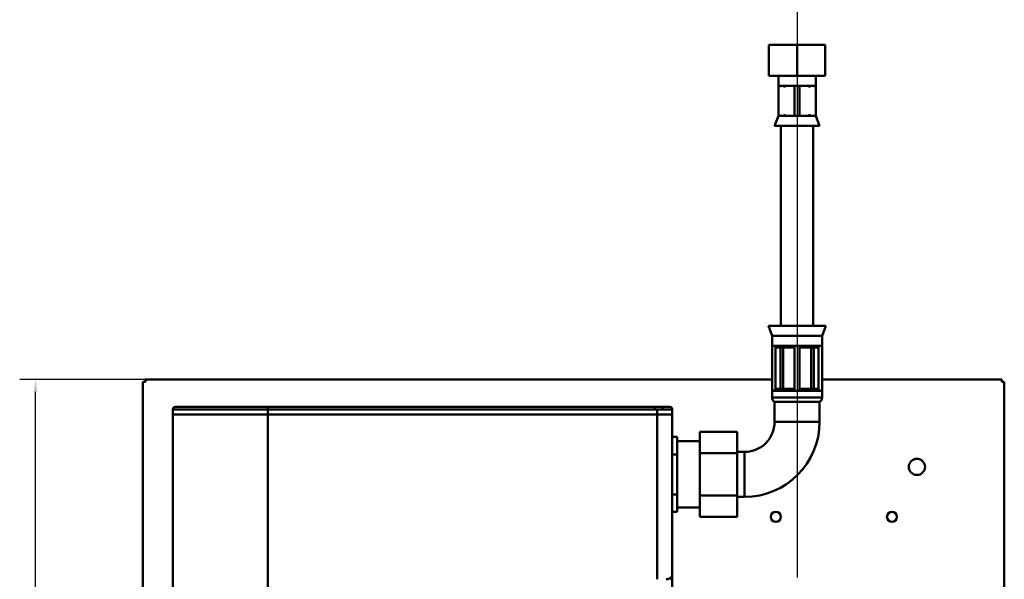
# Model space of a CAD drawing. Header units: millimetres. Extents: x 198383 to 706415, y -768832 to -310514.
# Tile 16 of 40: x 203475 to 205568, y -369082 to -367893. Entities that reach past the tile are written whole.
import ezdxf

# ---------------------------------------------------------------- set-up
doc = ezdxf.new("R2010")
doc.units = ezdxf.units.MM
doc.linetypes.add('CHAIN', pattern=[0.3543, 0.2362, -0.0295, 0.0591, -0.0295])
for name, color, linetype, lineweight in [('Bemaßungen(DIN)', 7, 'Continuous', 25), ('Mittellinie(DIN)', 7, 'Continuous', 25), ('Sichtbare Kanten(DIN)', 7, 'Continuous', 50), ('Sichtbare tangentiale Kanten(DIN)', 7, 'Continuous', 50)]:
    doc.layers.add(name, color=color, linetype=linetype, lineweight=lineweight)

msp = doc.modelspace()

# ---------------------------------------------------------------- linework, layer by layer
at = {"layer": 'Bemaßungen(DIN)', "color": 4, "linetype": 'Continuous', "lineweight": 25, "transparency": 16777216}
for p, q in [((203741.829, -368657.397), (203474.527, -368657.397)), ((203508.238, -370701.313), (203508.238, -368683.941))]:
    msp.add_line(p, q, dxfattribs=at)
at = {"layer": 'Bemaßungen(DIN)', "color": 4, "linetype": 'Continuous', "transparency": 16777216}
msp.add_solid([(203503.814, -368683.941), (203512.662, -368683.941), (203508.238, -368657.397)], dxfattribs=at)
at = {"layer": 'Mittellinie(DIN)', "linetype": 'CHAIN', "ltscale": 23.990969}
msp.add_line((205127.445, -367477.59), (205127.445, -369078.517), dxfattribs=at)
at = {"layer": 'Sichtbare Kanten(DIN)'}
for p, q in [((205067.676, -367946.007), (205067.676, -368012.368)), ((205067.676, -367946.007), (205127.445, -367946.007)), ((205127.445, -368012.368), (205127.445, -367946.007)), ((205127.445, -367946.007), (205187.214, -367946.007)), ((205187.214, -367946.007), (205187.214, -368012.368)), ((205127.445, -368012.368), (205067.676, -368012.368)), ((205087.629, -368033.604), (205087.629, -368012.368)), ((205187.214, -368012.368), (205127.445, -368012.368)), ((205167.262, -368033.604), (205167.262, -368012.368)), ((205127.445, -368033.604), (205087.629, -368033.604)), ((205087.629, -368097.31), (205087.629, -368033.604)), ((205122.136, -368096.8), (205122.136, -368034.114)), ((205167.262, -368033.604), (205127.445, -368033.604)), ((205132.754, -368096.8), (205132.754, -368034.114)), ((205167.262, -368097.31), (205167.262, -368033.604)), ((205087.629, -368097.31), (205079.665, -368118.546)), ((205087.629, -368097.31), (205127.445, -368097.31)), ((205127.445, -368097.31), (205167.262, -368097.31)), ((205167.262, -368097.31), (205175.225, -368118.546)), ((205175.225, -368118.546), (205079.665, -368118.546)), ((205092.938, -368118.546), (205092.938, -368543.256)), ((205161.953, -368118.546), (205161.953, -368543.256)), ((205066.393, -368543.256), (205188.497, -368543.256)), ((205074.356, -368564.491), (205066.393, -368543.256)), ((205180.534, -368564.491), (205188.497, -368543.256)), ((205074.356, -368564.491), (205074.356, -368585.727)), ((205074.356, -368564.491), (205180.534, -368564.491)), ((205180.534, -368564.491), (205180.534, -368585.727)), ((205074.356, -368585.727), (205074.356, -368681.287)), ((205127.445, -368585.727), (205074.356, -368585.727)), ((205081.697, -368677.305), (205081.697, -368589.708)), ((205122.136, -368586.237), (205122.136, -368680.776)), ((205180.534, -368585.727), (205127.445, -368585.727)), ((205132.754, -368586.237), (205132.754, -368680.776)), ((205173.193, -368589.708), (205173.193, -368677.305)), ((205180.534, -368585.727), (205180.534, -368681.287)), ((203736.52, -368662.705), (203736.52, -370722.549)), ((203741.829, -368662.705), (203736.52, -368662.705)), ((203741.829, -368657.397), (205074.356, -368657.397)), ((203741.829, -368657.397), (203741.829, -368662.705)), ((205180.534, -368657.397), (205562.773, -368657.397)), ((205562.773, -368662.705), (205562.773, -368657.397)), ((205568.082, -368662.705), (205562.773, -368662.705)), ((205568.082, -368662.705), (205568.082, -370410.653)), ((205074.356, -368681.287), (205127.445, -368681.287)), ((205074.356, -368681.287), (205074.356, -368695.981)), ((205127.445, -368681.287), (205180.534, -368681.287)), ((205180.534, -368681.287), (205180.534, -368695.981)), ((203805.535, -368715.794), (204001.964, -368715.794)), ((204825.331, -368715.794), (204001.964, -368715.794)), ((204825.331, -368715.794), (204841.41, -368715.794)), ((204825.331, -368715.794), (204825.331, -368721.103)), ((204841.41, -368715.794), (204856.693, -368715.794)), ((205127.445, -368705.176), (205079.665, -368705.176)), ((205079.665, -368705.176), (205079.665, -368747.647)), ((205175.225, -368705.176), (205127.445, -368705.176)), ((205175.225, -368705.176), (205175.225, -368747.647)), ((203800.226, -368721.103), (203800.226, -368731.721)), ((203800.226, -368731.721), (204001.964, -368731.721)), ((203800.226, -368731.721), (203800.226, -370218.206)), ((204001.964, -368731.721), (203800.226, -368731.721)), ((204001.964, -368731.721), (204830.148, -368731.721)), ((204001.964, -368731.721), (204830.148, -368731.721)), ((204830.148, -368721.103), (204825.331, -368721.103)), ((204830.148, -368721.103), (204862.001, -368721.103)), ((204830.148, -368731.721), (204862.001, -368731.721)), ((204862.001, -368731.721), (204830.148, -368731.721)), ((204862.001, -368721.103), (204862.001, -368731.721)), ((204862.001, -369071.489), (204862.001, -368731.721)), ((204872.619, -368779.501), (204862.001, -368779.501)), ((204872.619, -368779.501), (204872.619, -368816.663)), ((205000.032, -368768.883), (204920.399, -368768.883)), ((204920.399, -368814.008), (204920.399, -368768.883)), ((205000.032, -368768.883), (205000.032, -368814.008)), ((204872.619, -368788.791), (204920.399, -368788.791)), ((204872.619, -368816.663), (204872.619, -368901.605)), ((204920.399, -368814.008), (205000.032, -368814.008)), ((204920.399, -368904.259), (204920.399, -368814.008)), ((205015.959, -368811.354), (205000.032, -368811.354)), ((205000.032, -368814.008), (205000.032, -368904.259)), ((204872.619, -368901.605), (204872.619, -368938.767)), ((204920.399, -368904.259), (205000.032, -368904.259)), ((204920.399, -368949.385), (204920.399, -368904.259)), ((205000.032, -368904.259), (205000.032, -368949.385)), ((205015.959, -368906.914), (205000.032, -368906.914)), ((204862.001, -368938.767), (204872.619, -368938.767)), ((204872.619, -368929.476), (204920.399, -368929.476)), ((204920.399, -368949.385), (205000.032, -368949.385)), ((204862.001, -369103.342), (204862.001, -369071.489))]:
    msp.add_line(p, q, dxfattribs=at)
at = {"layer": 'Sichtbare Kanten(DIN)', "flags": 128}
for points in [[(205093.346, -368034.359), (205093.246, -368034.293), (205093.143, -368034.229), (205093.036, -368034.168), (205092.926, -368034.109), (205092.813, -368034.053), (205092.697, -368034), (205092.579, -368033.95), (205092.46, -368033.904), (205092.339, -368033.862), (205092.217, -368033.823), (205092.095, -368033.788), (205091.974, -368033.757), (205091.852, -368033.729), (205091.732, -368033.705), (205091.614, -368033.683), (205091.498, -368033.665), (205091.384, -368033.65), (205091.271, -368033.637), (205091.158, -368033.626), (205091.046, -368033.618), (205090.934, -368033.612), (205090.823, -368033.607), (205090.712, -368033.605), (205090.603, -368033.604)], [(205122.677, -368033.604), (205122.633, -368033.604), (205122.591, -368033.606), (205122.551, -368033.609), (205122.513, -368033.614), (205122.477, -368033.619), (205122.442, -368033.627), (205122.41, -368033.635), (205122.379, -368033.646), (205122.35, -368033.658), (205122.323, -368033.672), (205122.298, -368033.688), (205122.274, -368033.706), (205122.252, -368033.726), (205122.231, -368033.749), (205122.213, -368033.774), (205122.196, -368033.802), (205122.182, -368033.832), (205122.169, -368033.865), (205122.159, -368033.9), (205122.151, -368033.938), (205122.144, -368033.979), (205122.14, -368034.022), (205122.137, -368034.067), (205122.137, -368034.115)], [(205132.754, -368034.115), (205132.753, -368034.067), (205132.75, -368034.022), (205132.746, -368033.979), (205132.74, -368033.938), (205132.732, -368033.9), (205132.721, -368033.865), (205132.709, -368033.832), (205132.694, -368033.802), (205132.678, -368033.774), (205132.659, -368033.749), (205132.639, -368033.726), (205132.617, -368033.706), (205132.593, -368033.688), (205132.567, -368033.672), (205132.54, -368033.658), (205132.511, -368033.646), (205132.481, -368033.635), (205132.448, -368033.627), (205132.414, -368033.619), (205132.377, -368033.614), (205132.339, -368033.609), (205132.299, -368033.606), (205132.257, -368033.604), (205132.213, -368033.604)], [(205164.288, -368033.604), (205164.178, -368033.605), (205164.068, -368033.607), (205163.956, -368033.612), (205163.845, -368033.618), (205163.732, -368033.626), (205163.619, -368033.637), (205163.506, -368033.65), (205163.393, -368033.665), (205163.276, -368033.683), (205163.158, -368033.705), (205163.038, -368033.729), (205162.917, -368033.757), (205162.795, -368033.788), (205162.673, -368033.823), (205162.552, -368033.862), (205162.431, -368033.904), (205162.311, -368033.95), (205162.194, -368034), (205162.078, -368034.053), (205161.965, -368034.109), (205161.854, -368034.168), (205161.747, -368034.229), (205161.644, -368034.293), (205161.545, -368034.359)], [(205090.603, -368097.31), (205090.712, -368097.309), (205090.823, -368097.307), (205090.934, -368097.302), (205091.046, -368097.296), (205091.158, -368097.288), (205091.271, -368097.277), (205091.384, -368097.264), (205091.498, -368097.249), (205091.614, -368097.231), (205091.732, -368097.209), (205091.852, -368097.185), (205091.974, -368097.157), (205092.095, -368097.126), (205092.217, -368097.091), (205092.339, -368097.052), (205092.46, -368097.01), (205092.579, -368096.964), (205092.697, -368096.914), (205092.813, -368096.861), (205092.926, -368096.805), (205093.036, -368096.747), (205093.143, -368096.685), (205093.246, -368096.621), (205093.346, -368096.555)], [(205122.137, -368096.8), (205122.137, -368096.847), (205122.14, -368096.892), (205122.144, -368096.935), (205122.151, -368096.976), (205122.159, -368097.014), (205122.169, -368097.049), (205122.182, -368097.082), (205122.196, -368097.112), (205122.213, -368097.14), (205122.231, -368097.165), (205122.252, -368097.188), (205122.274, -368097.208), (205122.298, -368097.226), (205122.323, -368097.242), (205122.35, -368097.256), (205122.379, -368097.268), (205122.41, -368097.279), (205122.442, -368097.287), (205122.477, -368097.295), (205122.513, -368097.3), (205122.551, -368097.305), (205122.591, -368097.308), (205122.633, -368097.31), (205122.677, -368097.31)], [(205132.213, -368097.31), (205132.257, -368097.31), (205132.299, -368097.308), (205132.339, -368097.305), (205132.377, -368097.3), (205132.414, -368097.295), (205132.448, -368097.287), (205132.481, -368097.279), (205132.511, -368097.268), (205132.54, -368097.256), (205132.567, -368097.242), (205132.593, -368097.226), (205132.617, -368097.208), (205132.639, -368097.188), (205132.659, -368097.165), (205132.678, -368097.14), (205132.694, -368097.112), (205132.709, -368097.082), (205132.721, -368097.049), (205132.732, -368097.014), (205132.74, -368096.976), (205132.746, -368096.935), (205132.75, -368096.892), (205132.753, -368096.847), (205132.754, -368096.8)], [(205161.545, -368096.555), (205161.644, -368096.621), (205161.747, -368096.685), (205161.854, -368096.747), (205161.965, -368096.805), (205162.078, -368096.861), (205162.194, -368096.914), (205162.311, -368096.964), (205162.431, -368097.01), (205162.552, -368097.052), (205162.673, -368097.091), (205162.795, -368097.126), (205162.917, -368097.157), (205163.038, -368097.185), (205163.158, -368097.209), (205163.276, -368097.231), (205163.393, -368097.249), (205163.506, -368097.264), (205163.619, -368097.277), (205163.732, -368097.288), (205163.845, -368097.296), (205163.956, -368097.302), (205164.068, -368097.307), (205164.178, -368097.309), (205164.288, -368097.31)], [(205081.697, -368589.708), (205081.688, -368589.434), (205081.661, -368589.158), (205081.616, -368588.883), (205081.552, -368588.61), (205081.47, -368588.341), (205081.37, -368588.079), (205081.251, -368587.825), (205081.114, -368587.582), (205080.959, -368587.35), (205080.788, -368587.131), (205080.601, -368586.927), (205080.401, -368586.737), (205080.188, -368586.565), (205079.964, -368586.409), (205079.721, -368586.267), (205079.461, -368586.139), (205079.191, -368586.028), (205078.913, -368585.937), (205078.634, -368585.864), (205078.36, -368585.81), (205078.097, -368585.771), (205077.839, -368585.746), (205077.583, -368585.731), (205077.331, -368585.727)], [(205122.677, -368585.727), (205122.633, -368585.727), (205122.591, -368585.729), (205122.551, -368585.732), (205122.513, -368585.737), (205122.477, -368585.742), (205122.442, -368585.75), (205122.41, -368585.758), (205122.379, -368585.769), (205122.35, -368585.781), (205122.323, -368585.795), (205122.298, -368585.811), (205122.274, -368585.829), (205122.252, -368585.849), (205122.231, -368585.872), (205122.213, -368585.897), (205122.196, -368585.925), (205122.182, -368585.955), (205122.169, -368585.988), (205122.159, -368586.023), (205122.151, -368586.061), (205122.144, -368586.102), (205122.14, -368586.145), (205122.137, -368586.19), (205122.137, -368586.238)], [(205132.754, -368586.238), (205132.753, -368586.19), (205132.75, -368586.145), (205132.746, -368586.102), (205132.74, -368586.061), (205132.732, -368586.023), (205132.721, -368585.988), (205132.709, -368585.955), (205132.694, -368585.925), (205132.678, -368585.897), (205132.659, -368585.872), (205132.639, -368585.849), (205132.617, -368585.829), (205132.593, -368585.811), (205132.567, -368585.795), (205132.54, -368585.781), (205132.511, -368585.769), (205132.481, -368585.758), (205132.448, -368585.75), (205132.414, -368585.742), (205132.377, -368585.737), (205132.339, -368585.732), (205132.299, -368585.729), (205132.257, -368585.727), (205132.213, -368585.727)], [(205177.56, -368585.727), (205177.308, -368585.731), (205177.052, -368585.746), (205176.793, -368585.771), (205176.53, -368585.81), (205176.256, -368585.864), (205175.978, -368585.937), (205175.7, -368586.028), (205175.429, -368586.139), (205175.17, -368586.267), (205174.927, -368586.409), (205174.702, -368586.565), (205174.49, -368586.737), (205174.289, -368586.927), (205174.103, -368587.131), (205173.932, -368587.35), (205173.777, -368587.582), (205173.639, -368587.825), (205173.52, -368588.079), (205173.42, -368588.341), (205173.338, -368588.61), (205173.275, -368588.883), (205173.23, -368589.158), (205173.202, -368589.434), (205173.193, -368589.708)], [(205077.331, -368681.287), (205077.583, -368681.282), (205077.839, -368681.268), (205078.097, -368681.242), (205078.36, -368681.204), (205078.634, -368681.149), (205078.913, -368681.077), (205079.191, -368680.985), (205079.461, -368680.874), (205079.721, -368680.746), (205079.964, -368680.604), (205080.188, -368680.449), (205080.401, -368680.276), (205080.601, -368680.087), (205080.788, -368679.882), (205080.959, -368679.663), (205081.114, -368679.432), (205081.251, -368679.188), (205081.37, -368678.935), (205081.47, -368678.672), (205081.552, -368678.404), (205081.616, -368678.131), (205081.661, -368677.855), (205081.688, -368677.579), (205081.697, -368677.305)], [(205122.137, -368680.776), (205122.137, -368680.823), (205122.14, -368680.868), (205122.144, -368680.911), (205122.151, -368680.952), (205122.159, -368680.99), (205122.169, -368681.025), (205122.182, -368681.058), (205122.196, -368681.088), (205122.213, -368681.116), (205122.231, -368681.141), (205122.252, -368681.164), (205122.274, -368681.184), (205122.298, -368681.203), (205122.323, -368681.219), (205122.35, -368681.233), (205122.379, -368681.245), (205122.41, -368681.255), (205122.442, -368681.264), (205122.477, -368681.271), (205122.513, -368681.277), (205122.551, -368681.281), (205122.591, -368681.284), (205122.633, -368681.286), (205122.677, -368681.287)], [(205132.213, -368681.287), (205132.257, -368681.286), (205132.299, -368681.284), (205132.339, -368681.281), (205132.377, -368681.277), (205132.414, -368681.271), (205132.448, -368681.264), (205132.481, -368681.255), (205132.511, -368681.245), (205132.54, -368681.233), (205132.567, -368681.219), (205132.593, -368681.203), (205132.617, -368681.184), (205132.639, -368681.164), (205132.659, -368681.141), (205132.678, -368681.116), (205132.694, -368681.088), (205132.709, -368681.058), (205132.721, -368681.025), (205132.732, -368680.99), (205132.74, -368680.952), (205132.746, -368680.911), (205132.75, -368680.868), (205132.753, -368680.823), (205132.754, -368680.776)], [(205173.193, -368677.305), (205173.202, -368677.579), (205173.23, -368677.855), (205173.275, -368678.131), (205173.338, -368678.404), (205173.42, -368678.672), (205173.52, -368678.935), (205173.639, -368679.188), (205173.777, -368679.432), (205173.932, -368679.663), (205174.103, -368679.882), (205174.289, -368680.087), (205174.49, -368680.276), (205174.702, -368680.449), (205174.927, -368680.604), (205175.17, -368680.746), (205175.429, -368680.874), (205175.7, -368680.985), (205175.978, -368681.077), (205176.256, -368681.149), (205176.53, -368681.204), (205176.793, -368681.242), (205177.052, -368681.268), (205177.308, -368681.282), (205177.56, -368681.287)], [(204857.52, -369082.569), (204858.196, -369081.825), (204858.813, -369081.052), (204859.374, -369080.254), (204859.878, -369079.434), (204860.328, -369078.596), (204860.723, -369077.74), (204861.065, -369076.87), (204861.352, -369075.988), (204861.587, -369075.097), (204861.769, -369074.199), (204861.898, -369073.296), (204861.976, -369072.392), (204862.001, -369071.489)]]:
    msp.add_lwpolyline(points, dxfattribs=at)
at = {"layer": 'Sichtbare Kanten(DIN)', "ltscale": 15}
for centre, radius in [((205382.271, -368843.207), 17.254), ((205082.32, -368949.385), 10.618), ((205329.182, -368949.385), 10.618)]:
    msp.add_circle(centre, radius, dxfattribs=at)
for centre, radius, start, end in [((203805.535, -368721.103), 5.309, 90, 180), ((204856.693, -368721.103), 5.309, 0, 90), ((205084.974, -368695.981), 10.618, 180, 240), ((205169.916, -368695.981), 10.618, 300, 0), ((205015.959, -368747.647), 159.266, 270, 0), ((205015.959, -368747.647), 63.706, 270, 0)]:
    msp.add_arc(centre, radius, start, end, dxfattribs=at)
at = {"layer": 'Sichtbare tangentiale Kanten(DIN)'}
for p, q in [((205081.697, -368589.708), (205091.977, -368589.708)), ((205091.977, -368589.708), (205097.723, -368589.708)), ((205091.977, -368589.708), (205091.977, -368677.305)), ((205097.723, -368677.305), (205097.723, -368589.708)), ((205097.723, -368589.708), (205122.136, -368589.708)), ((205132.754, -368589.708), (205157.167, -368589.708)), ((205157.167, -368589.708), (205162.914, -368589.708)), ((205157.167, -368589.708), (205157.167, -368677.305)), ((205162.914, -368677.305), (205162.914, -368589.708)), ((205162.914, -368589.708), (205173.193, -368589.708)), ((205091.977, -368677.305), (205081.697, -368677.305)), ((205097.723, -368677.305), (205091.977, -368677.305)), ((205122.136, -368677.305), (205097.723, -368677.305)), ((205157.167, -368677.305), (205132.754, -368677.305)), ((205157.167, -368677.305), (205162.914, -368677.305)), ((205173.193, -368677.305), (205162.914, -368677.305)), ((204001.964, -368721.103), (204001.964, -368715.794)), ((204841.41, -368715.794), (204841.41, -368721.103)), ((205074.356, -368695.981), (205180.534, -368695.981)), ((204001.964, -368721.103), (203800.226, -368721.103)), ((204001.964, -368721.103), (204825.331, -368721.103)), ((204001.964, -368721.103), (204001.964, -368731.721)), ((204001.964, -370218.206), (204001.964, -368731.721)), ((204830.148, -368721.103), (204830.148, -368731.721)), ((204830.148, -368731.721), (204830.148, -369082.107)), ((205175.225, -368747.647), (205079.665, -368747.647)), ((204862.001, -368816.663), (204872.619, -368816.663)), ((205015.959, -368906.914), (205015.959, -368811.354)), ((204872.619, -368901.605), (204862.001, -368901.605))]:
    msp.add_line(p, q, dxfattribs=at)
at = {"layer": 'Sichtbare tangentiale Kanten(DIN)', "flags": 128}
msp.add_lwpolyline([(204862.001, -369071.489), (204861.981, -369072.091), (204861.919, -369072.694), (204861.815, -369073.296), (204861.67, -369073.894), (204861.482, -369074.489), (204861.252, -369075.077), (204860.979, -369075.657), (204860.663, -369076.227), (204860.303, -369076.786), (204859.899, -369077.332), (204859.451, -369077.865), (204858.957, -369078.38), (204858.416, -369078.875), (204857.828, -369079.35), (204857.192, -369079.799), (204856.506, -369080.223), (204855.771, -369080.616), (204854.987, -369080.974), (204854.154, -369081.293), (204853.27, -369081.568), (204852.335, -369081.793), (204851.351, -369081.963), (204850.324, -369082.069), (204849.26, -369082.107)], dxfattribs=at)
at = {"layer": 'Sichtbare tangentiale Kanten(DIN)', "ltscale": 15}
for centre, major_axis, ratio, start_param, end_param in [((205099.997, -368037.585), (7.111, 0), 0.55995556, 1.23757789, 1.57079633), ((205099.997, -368037.585), (0, -3.982), 0.34266642, 1.67676742, 3.14159265), ((205154.893, -368037.585), (-7.111, 0), 0.55995556, 4.71238898, 5.04560741), ((205154.893, -368037.585), (0, 3.982), 0.34266642, 0, 1.46482523), ((205099.997, -368093.329), (0, -3.982), 0.34266642, 0, 1.46482523), ((205099.997, -368093.329), (7.111, 0), 0.55995556, 4.71238898, 5.04560741), ((205154.893, -368093.329), (-7.111, 0), 0.55995556, 1.23757789, 1.57079633), ((205154.893, -368093.329), (0, 3.982), 0.34266642, 1.67676742, 3.14159265), ((205090.612, -368589.708), (7.111, 0), 0.55995556, 0, 1.57079633), ((205090.612, -368589.708), (0, -3.982), 0.34266642, 1.57079633, 3.14159265), ((205164.278, -368589.708), (-7.111, 0), 0.55995556, 4.71238898, 6.28318531), ((205164.278, -368589.708), (0, 3.982), 0.34266642, 0, 1.57079633), ((205090.612, -368677.305), (0, -3.982), 0.34266642, 0, 1.57079633), ((205090.612, -368677.305), (7.111, 0), 0.55995556, 4.71238898, 6.28318531), ((205164.278, -368677.305), (-7.111, 0), 0.55995556, 0, 1.57079633), ((205164.278, -368677.305), (0, 3.982), 0.34266642, 1.57079633, 3.14159265)]:
    msp.add_ellipse(centre, major_axis=major_axis, ratio=ratio, start_param=start_param, end_param=end_param, dxfattribs=at)

doc.saveas('drawing.dxf')
